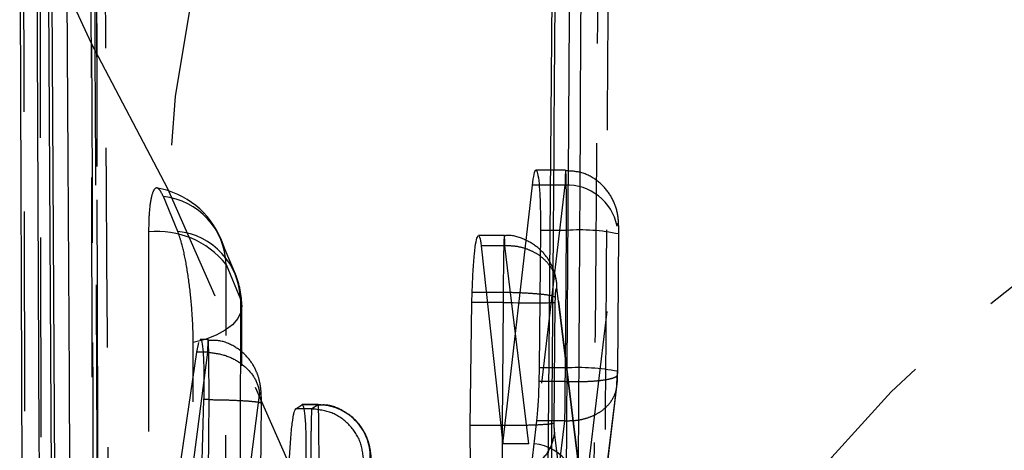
# Model space of a CAD drawing. Extents: x 35 to 288, y 10 to 210.
# Tile 29 of 37: x 262.46 to 267.17, y 194.21 to 196.26. Entities that reach past the tile are written whole.
import ezdxf

# ---------------------------------------------------------------- set-up
doc = ezdxf.new("R2010")
doc.units = 0
doc.header["$LTSCALE"] = 0.75
doc.linetypes.add('HIDDEN', pattern=[1.905, 1.27, -0.635])
doc.layers.get('0').update_dxf_attribs({"linetype": 'CONTINUOUS'})

msp = doc.modelspace()

# ---------------------------------------------------------------- linework, layer by layer
at = {"color": 7, "linetype": 'CONTINUOUS'}
for p, q in [((262.4614, 197.1226), (262.4935, 187.3124)), ((265.0079, 196.8987), (264.9545, 190.4985)), ((262.5978, 196.6406), (262.6419, 188.3985)), ((262.6602, 188.3985), (262.615, 196.6406)), ((264.7698, 194.2388), (264.9109, 195.4735)), ((264.949, 195.2578), (264.9431, 194.6009)), ((264.6658, 195.1838), (264.7698, 194.2388)), ((264.6221, 194.9131), (264.6231, 194.9615)), ((264.6903, 194.9615), (264.6231, 194.9615)), ((264.6141, 194.3258), (264.6221, 194.9131)), ((264.6956, 194.9131), (264.6221, 194.9131)), ((263.3075, 194.6764), (263.3166, 194.7228)), ((263.0529, 192.9215), (263.3075, 194.6764)), ((264.9431, 194.6009), (264.9419, 194.5362)), ((263.3401, 194.4496), (263.3208, 193.7601)), ((263.7801, 194.4055), (263.8095, 194.4252)), ((264.9304, 194.3489), (264.8423, 193.5966)), ((264.8938, 194.2388), (264.7698, 194.2388))]:
    msp.add_line(p, q, dxfattribs=at)
at = {"color": 7, "linetype": 'HIDDEN'}
for p, q in [((262.8047, 196.1506), (262.5403, 196.7207)), ((263.1691, 195.4559), (262.8047, 196.1506)), ((265.0696, 195.5444), (264.9279, 195.5444)), ((265.1266, 191.0221), (263.1691, 195.4559)), ((265.0664, 195.4735), (264.9201, 194.2379)), ((265.0664, 195.4735), (264.9429, 195.4735)), ((263.2165, 195.253), (263.148, 195.4187)), ((265.0738, 195.2578), (264.949, 195.2578)), ((265.0682, 194.6009), (265.0738, 195.2578)), ((265.1551, 193.9249), (265.3154, 195.2785)), ((264.7767, 195.2331), (264.6529, 195.2331)), ((265.3228, 195.2404), (265.3172, 194.5837)), ((265.3182, 194.5849), (265.3237, 195.2416)), ((264.7792, 195.1838), (264.6658, 195.1838)), ((264.7792, 195.1838), (264.7792, 195.1839)), ((264.8938, 194.2388), (264.7792, 195.1838)), ((263.447, 195.095), (263.5155, 194.9293)), ((265.1523, 193.9744), (265.0274, 195.0045)), ((264.7712, 194.9615), (264.6903, 194.9615)), ((264.7716, 194.9615), (264.7709, 194.9131)), ((264.7712, 194.9615), (264.7716, 194.9615)), ((265.0201, 194.9138), (265.0204, 194.9364)), ((265.0282, 194.971), (265.1551, 193.9249)), ((264.7709, 194.9131), (264.6956, 194.9131)), ((264.7711, 194.9131), (264.7662, 194.3258)), ((264.7711, 194.9131), (264.7709, 194.9131)), ((265.0152, 194.3378), (265.0201, 194.9138)), ((263.3617, 194.7362), (263.3243, 194.7362)), ((263.3586, 194.6764), (263.3368, 194.6764)), ((263.3587, 194.6763), (263.341, 194.5416)), ((263.3586, 194.6764), (263.3587, 194.6763)), ((265.0682, 194.6009), (264.9431, 194.6009)), ((265.3172, 194.5837), (265.3182, 194.5849)), ((265.068, 194.5362), (264.9419, 194.5362)), ((265.3149, 194.5387), (265.1982, 193.5703)), ((265.201, 193.5734), (265.3141, 194.5121)), ((263.3635, 192.615), (263.6077, 194.472)), ((263.3659, 194.4496), (263.3401, 194.4496)), ((263.3601, 193.7601), (263.3659, 194.4496)), ((263.3659, 194.4496), (263.3659, 194.4496)), ((263.6149, 194.4307), (263.6091, 193.7423)), ((263.6101, 193.7436), (263.6159, 194.4321)), ((263.8873, 194.4252), (263.8095, 194.4252)), ((263.8876, 194.4256), (263.8108, 194.4256)), ((263.8873, 194.4252), (263.8563, 194.4055)), ((263.8563, 194.4055), (263.8186, 194.4055)), ((263.8563, 194.4055), (263.8563, 194.4055)), ((264.7662, 194.3258), (264.7602, 194.3258)), ((264.7662, 194.3258), (264.7662, 194.3258)), ((265.0658, 194.3489), (264.9304, 194.3489)), ((264.9753, 193.5966), (265.0659, 194.3489)), ((265.0659, 194.3489), (265.0658, 194.3489)), ((265.1081, 193.5278), (265.0168, 194.2935))]:
    msp.add_line(p, q, dxfattribs=at)
at = {"color": 8, "linetype": 'CONTINUOUS'}
for p, q in [((264.9429, 195.4735), (264.9109, 195.4735)), ((263.3368, 194.6764), (263.3075, 194.6764)), ((263.341, 194.5416), (263.1279, 192.9207)), ((263.8186, 194.4055), (263.7801, 194.4055)), ((264.7602, 194.3258), (264.6141, 194.3258))]:
    msp.add_line(p, q, dxfattribs=at)
at = {"color": 7, "linetype": 'HIDDEN', "flags": 128}
for points in [[(262.4786, 196.776), (262.4804, 196.0644), (262.4875, 193.198), (262.5022, 187.5895)], [(262.8237, 187.4136), (262.822, 188.1302), (262.8153, 190.997), (262.803, 196.6012)], [(262.8281, 196.5154), (262.8294, 195.7987), (262.8348, 192.932), (262.8459, 187.3213)], [(262.5746, 187.1268), (262.5734, 187.8323), (262.5687, 190.6987), (262.5601, 196.3199)], [(263.0771, 195.2504), (263.077, 194.5339), (263.0768, 191.6679), (263.0764, 186.3393)], [(263.4916, 195.0492), (263.4437, 195.1652), (263.4231, 195.215)], [(263.4463, 186.1839), (263.4464, 186.9004), (263.4466, 189.7664), (263.447, 195.095)], [(263.5155, 194.9293), (263.5223, 194.8981), (263.5183, 194.8668), (263.5034, 194.8363), (263.4781, 194.8073), (263.4431, 194.7807), (263.3992, 194.7571), (263.3478, 194.7372), (263.2902, 194.7215)], [(263.5155, 194.9293), (263.5154, 194.2128), (263.5152, 191.3468), (263.5149, 186.0737)], [(263.5218, 186.0385), (263.5222, 192.2374), (263.5224, 194.8941)], [(263.2896, 185.8658), (263.2897, 186.5823), (263.2899, 189.4483), (263.2902, 194.7215)]]:
    msp.add_lwpolyline(points, dxfattribs=at)
at = {"color": 8, "linetype": 'CONTINUOUS', "flags": 128}
msp.add_lwpolyline([(264.7662, 194.2712), (264.7663, 194.234), (264.7664, 194.2072), (264.767, 194.1439), (264.7678, 194.0891), (264.7678, 194.0891), (264.7678, 194.0891)], dxfattribs=at)
at = {"color": 7, "linetype": 'HIDDEN'}
for centre, radius, start, end in [((268.0198, 196.2379), 5.2159, 102.5029, 180.9591), ((268.3722, 195.2605), 5.2068, 102.1528, 177.8498), ((270.3293, 190.8279), 5.2063, 102.1482, 177.8619), ((263.0479, 195.0599), 0.406, 22.4562, 79.9195), ((265.0769, 195.2304), 0.2433, 11.3927, 92.4729), ((263.1132, 195.0867), 0.3339, 1.4329, 84.0168), ((265.1358, 194.3521), 0.9078, 78.1157, 93.921), ((263.1198, 194.8341), 0.4185, 38.5719, 95.8539), ((263.1817, 194.9209), 0.3339, 1.4329, 84.0171), ((263.1164, 194.8941), 0.406, 359.9964, 22.456), ((265.1251, 193.5289), 1.0735, 79.6388, 93.0394), ((263.8856, 194.1744), 0.2508, 359.5049, 89.6019)]:
    msp.add_arc(centre, radius, start, end, dxfattribs=at)
for centre, major_axis, ratio, start_param, end_param in [((264.771, 194.9171), (0.25, -0.003), 0.016251, 4.712918, 6.195419), ((265.0634, 194.584), (0.0007, 0.3039), 0.015589, 4.554347, 4.767956), ((265.3123, 194.5815), (0.0007, 0.0555), 0.087903, 3.833228, 4.549786), ((265.3125, 194.5807), (0.0007, 0.0539), 0.087903, 4.559587, 4.769103), ((265.0633, 194.5848), (0.0007, 0.3055), 0.01597, 3.830286, 4.55259), ((264.9061, 193.9283), (-0.0005, 0.3102), 0.802906, 4.700492, 6.225267)]:
    msp.add_ellipse(centre, major_axis=major_axis, ratio=ratio, start_param=start_param, end_param=end_param, dxfattribs=at)
at = {"color": 7, "linetype": 'CONTINUOUS'}
for points, knots in [([(265.1482, 197.5621), (265.1406, 196.1329), (265.1253, 193.2871), (265.1069, 190.4416), (265.0977, 189.0252)], [0, 0, 0, 0, 0.502233, 1, 1, 1, 1]), ([(265.0439, 190.0361), (265.0449, 190.1712), (265.0502, 190.8466), (265.0688, 193.3213), (265.0839, 195.661), (265.0954, 197.4603)], [0, 0, 0, 0, 0.054586, 0.272931, 1, 1, 1, 1]), ([(262.5846, 187.8142), (262.5758, 189.669), (262.5607, 192.8685), (262.5467, 196.0693), (262.5409, 197.4145)], [0, 0, 0, 0, 0.579719, 1, 1, 1, 1]), ([(264.9719, 190.4976), (264.9719, 190.4979), (264.9809, 191.5654), (264.9999, 193.6991), (265.0157, 195.8327), (265.0237, 196.899), (265.0237, 196.8992)], [0, 0, 0, 0, 0.000156, 0.50028, 0.999922, 1, 1, 1, 1]), ([(262.7318, 189.1802), (262.7314, 189.2463), (262.7279, 189.7902), (262.713, 192.1897), (262.6992, 194.5231), (262.6882, 196.3787)], [0, 0, 0, 0, 0.027574, 0.226656, 1, 1, 1, 1]), ([(264.9109, 195.4735), (264.9135, 195.4929), (264.9187, 195.5318), (264.9275, 195.5499), (264.9358, 195.5349), (264.9427, 195.4857), (264.9475, 195.4088), (264.9494, 195.3279), (264.9491, 195.2759), (264.949, 195.2578)], [0, 0, 0, 0, 0.153315, 0.306616, 0.459076, 0.614736, 0.766703, 0.918761, 1, 1, 1, 1]), ([(264.6231, 194.9615), (264.6243, 194.9955), (264.6268, 195.0634), (264.6335, 195.1481), (264.6416, 195.2105), (264.6475, 195.2244), (264.6504, 195.2314)], [0, 0, 0, 0, 0.2499591, 0.4999021, 0.7500204, 1, 1, 1, 1]), ([(264.6529, 195.2294), (264.6549, 195.2294), (264.6598, 195.2295), (264.6636, 195.2008), (264.6658, 195.1838)], [0, 0, 0, 0, 0.406832, 1, 1, 1, 1]), ([(263.3243, 194.7343), (263.3247, 194.7349), (263.328, 194.7404), (263.3332, 194.7176), (263.3389, 194.6655), (263.3416, 194.5837), (263.3415, 194.507), (263.3404, 194.4613), (263.3401, 194.4496)], [0, 0, 0, 0, 0.02808, 0.253016, 0.476895, 0.700103, 0.923313, 1, 1, 1, 1]), ([(264.9419, 194.5362), (264.9408, 194.5029), (264.9384, 194.4362), (264.9336, 194.3774), (264.9307, 194.3521), (264.9304, 194.3489)], [0, 0, 0, 0, 0.466126, 0.932218, 1, 1, 1, 1]), ([(263.8095, 194.4252), (263.8122, 194.4237), (263.8177, 194.4209), (263.8241, 194.3742), (263.828, 194.3019), (263.8291, 194.2197), (263.8281, 194.1644), (263.8277, 194.1425)], [0, 0, 0, 0, 0.215106, 0.430226, 0.644893, 0.859403, 1, 1, 1, 1]), ([(263.7477, 194.0891), (263.7488, 194.1231), (263.751, 194.191), (263.7575, 194.2839), (263.7656, 194.3559), (263.7735, 194.3962), (263.7782, 194.4029), (263.7801, 194.4055)], [0, 0, 0, 0, 0.215137, 0.430249, 0.645845, 0.861596, 1, 1, 1, 1]), ([(264.621, 194.0891), (264.6197, 194.1043), (264.6164, 194.1408), (264.6136, 194.2224), (264.6139, 194.2912), (264.6141, 194.3258)], [0, 0, 0, 0, 0.26232, 0.6296635, 1, 1, 1, 1])]:
    msp.add_open_spline(points, degree=3, knots=knots, dxfattribs=at)
at = {"color": 7, "linetype": 'HIDDEN'}
for points, knots in [([(265.2269, 190.0214), (265.228, 190.1565), (265.2335, 190.8319), (265.253, 193.3067), (265.2688, 195.6464), (265.2809, 197.4457)], [0, 0, 0, 0, 0.054587, 0.272933, 1, 1, 1, 1]), ([(265.2274, 197.1027), (265.219, 195.9717), (265.2021, 193.7053), (265.1822, 191.439), (265.1722, 190.3036)], [0, 0, 0, 0, 0.499048, 1, 1, 1, 1]), ([(262.9146, 188.9837), (262.9139, 189.0962), (262.9103, 189.6864), (262.895, 192.2146), (262.8811, 194.6302), (262.87, 196.5681)], [0, 0, 0, 0, 0.044497, 0.233463, 1, 1, 1, 1]), ([(262.8471, 187.3078), (262.8449, 188.3717), (262.8385, 191.4359), (262.8334, 194.5001), (262.8301, 196.5003)], [0, 0, 0, 0, 0.347219, 1, 1, 1, 1]), ([(262.8188, 196.4261), (262.8189, 196.4074), (262.8215, 195.9111), (262.8343, 193.5038), (262.8475, 191.0874), (262.8585, 189.1487), (262.8587, 189.121)], [0, 0, 0, 0, 0.007654, 0.203846, 0.988613, 1, 1, 1, 1]), ([(262.8047, 196.1506), (262.8103, 194.3772), (262.8209, 191.0648), (262.832, 187.7512), (262.8371, 186.2116)], [0, 0, 0, 0, 0.535379, 1, 1, 1, 1]), ([(265.0738, 195.2578), (265.0738, 195.2578), (265.0738, 195.2917), (265.0737, 195.3594), (265.0731, 195.4454), (265.0719, 195.5104), (265.0706, 195.5451), (265.0689, 195.5464), (265.0674, 195.518), (265.0667, 195.4863), (265.0664, 195.4735), (265.0664, 195.4735)], [0, 0, 0, 0, 0.000089, 0.151775, 0.30456, 0.446804, 0.60634, 0.753023, 0.908934, 0.999907, 1, 1, 1, 1]), ([(265.3229, 195.2532), (265.323, 195.268), (265.323, 195.3093), (265.3122, 195.3704), (265.2765, 195.4425), (265.2199, 195.4995), (265.1475, 195.5384), (265.0944, 195.5408), (265.0698, 195.542)], [0, 0, 0, 0, 0.102954, 0.286903, 0.45525, 0.639346, 0.832634, 1, 1, 1, 1]), ([(263.148, 195.4187), (263.1413, 195.4323), (263.1265, 195.4623), (263.1056, 195.4624), (263.0886, 195.4204), (263.0787, 195.3453), (263.0776, 195.2792), (263.0771, 195.2504)], [0, 0, 0, 0, 0.180182, 0.397502, 0.614817, 0.832129, 1, 1, 1, 1]), ([(265.3154, 195.2785), (265.3157, 195.2806), (265.3164, 195.2865), (265.3179, 195.2916), (265.3195, 195.2911), (265.321, 195.285), (265.3221, 195.2734), (265.3228, 195.2582), (265.3228, 195.2463), (265.3228, 195.2404)], [0, 0, 0, 0, 0.089896, 0.24834, 0.399019, 0.557201, 0.703555, 0.851736, 1, 1, 1, 1]), ([(263.2902, 194.7215), (263.2902, 194.722), (263.2902, 194.7614), (263.2873, 194.8473), (263.2752, 194.9811), (263.2567, 195.1057), (263.236, 195.1993), (263.2222, 195.2373), (263.2165, 195.253)], [0, 0, 0, 0, 0.00308, 0.215174, 0.427266, 0.639359, 0.85145, 1, 1, 1, 1]), ([(264.7792, 195.1839), (264.7791, 195.1866), (264.7787, 195.2075), (264.7776, 195.2348), (264.7759, 195.2348), (264.7742, 195.1968), (264.7727, 195.1302), (264.7718, 195.0478), (264.7712, 194.9881), (264.7712, 194.9615), (264.7712, 194.9615)], [0, 0, 0, 0, 0.024968, 0.190487, 0.374641, 0.541517, 0.705744, 0.869773, 0.999903, 1, 1, 1, 1]), ([(265.0271, 195.0063), (265.0271, 195.0068), (265.0266, 195.0108), (265.0245, 195.0242), (265.0172, 195.0583), (264.9952, 195.1128), (264.9456, 195.1736), (264.8748, 195.2167), (264.813, 195.2375), (264.7798, 195.2318), (264.7762, 195.2312)], [0, 0, 0, 0, 0.006089, 0.046339, 0.10823, 0.303562, 0.506957, 0.729208, 0.970345, 1, 1, 1, 1]), ([(265.0282, 194.971), (265.0282, 194.9853), (265.0282, 195.0138), (265.0152, 195.0549), (264.9931, 195.0927), (264.962, 195.1256), (264.9233, 195.1523), (264.8787, 195.1715), (264.83, 195.1832), (264.7961, 195.1836), (264.7792, 195.1839)], [0, 0, 0, 0, 0.125003, 0.250002, 0.375, 0.499999, 0.625001, 0.75, 0.875001, 1, 1, 1, 1]), ([(265.0204, 194.9364), (265.0205, 194.939), (265.0208, 194.9477), (265.0217, 194.961), (265.0232, 194.9732), (265.0249, 194.98), (265.0266, 194.9801), (265.0277, 194.9752), (265.0281, 194.9715), (265.0282, 194.971)], [0, 0, 0, 0, 0.0779115, 0.2564182, 0.4326109, 0.608921, 0.8015385, 0.9749241, 1, 1, 1, 1]), ([(265.0204, 194.9364), (265.0202, 194.9367), (265.0191, 194.9381), (265.0125, 194.9426), (264.9874, 194.9487), (264.9306, 194.9547), (264.8559, 194.9593), (264.7997, 194.9608), (264.7716, 194.9615)], [0, 0, 0, 0, 0.0186932, 0.092151, 0.3193083, 0.5462605, 0.7731312, 1, 1, 1, 1]), ([(263.3659, 194.4496), (263.3659, 194.4497), (263.3659, 194.4577), (263.3659, 194.4998), (263.3657, 194.5743), (263.3651, 194.6409), (263.3642, 194.693), (263.3631, 194.7296), (263.3615, 194.7414), (263.3599, 194.7213), (263.359, 194.6907), (263.3586, 194.6764), (263.3586, 194.6764)], [0, 0, 0, 0, 0.000093, 0.03712, 0.193809, 0.353327, 0.413449, 0.570602, 0.727653, 0.883238, 0.999903, 1, 1, 1, 1]), ([(263.6156, 194.4387), (263.6156, 194.4473), (263.6157, 194.4775), (263.6124, 194.5198), (263.5961, 194.5822), (263.5606, 194.6447), (263.5, 194.6998), (263.4284, 194.7334), (263.3804, 194.7326), (263.3616, 194.7323)], [0, 0, 0, 0, 0.058119, 0.20202, 0.330699, 0.488273, 0.679437, 0.875066, 1, 1, 1, 1]), ([(263.3587, 194.6763), (263.3867, 194.6727), (263.4428, 194.6657), (263.5174, 194.6275), (263.5741, 194.5739), (263.597, 194.5275), (263.6056, 194.4933), (263.6068, 194.4812), (263.6077, 194.472)], [0, 0, 0, 0, 0.2205152, 0.4410271, 0.661546, 0.8820608, 0.9099029, 1, 1, 1, 1]), ([(265.068, 194.5362), (265.0853, 194.5358), (265.1197, 194.5351), (265.1692, 194.5363), (265.2144, 194.539), (265.2533, 194.5434), (265.2844, 194.5492), (265.306, 194.5561), (265.3183, 194.564), (265.3175, 194.5696), (265.317, 194.5724)], [0, 0, 0, 0, 0.125007, 0.250012, 0.375016, 0.500016, 0.625018, 0.750012, 0.875008, 1, 1, 1, 1]), ([(265.314, 194.5117), (265.3146, 194.5168), (265.3166, 194.535), (265.3174, 194.555), (265.3179, 194.5694)], [0, 0, 0, 0, 0.276651, 1, 1, 1, 1]), ([(265.3179, 194.5686), (265.3179, 194.5699), (265.3181, 194.5754), (265.3182, 194.5808), (265.3182, 194.5849)], [0, 0, 0, 0, 0.250619, 1, 1, 1, 1]), ([(265.0659, 194.3489), (265.0827, 194.3489), (265.1162, 194.3488), (265.1645, 194.3585), (265.2088, 194.3752), (265.2473, 194.3989), (265.2784, 194.4283), (265.3007, 194.4624), (265.3142, 194.4996), (265.3147, 194.5257), (265.3149, 194.5387)], [0, 0, 0, 0, 0.124999, 0.249999, 0.374999, 0.499998, 0.624996, 0.750001, 0.874996, 1, 1, 1, 1]), ([(263.6077, 194.472), (263.6081, 194.4745), (263.6089, 194.4802), (263.6105, 194.4838), (263.6121, 194.4817), (263.6132, 194.4751), (263.6141, 194.4656), (263.6147, 194.4533), (263.6149, 194.4397), (263.6149, 194.432), (263.6149, 194.4307)], [0, 0, 0, 0, 0.117096, 0.273359, 0.429258, 0.585227, 0.64524, 0.806209, 0.96707, 1, 1, 1, 1]), ([(263.3659, 194.4496), (263.394, 194.4492), (263.4502, 194.4484), (263.525, 194.4452), (263.582, 194.4409), (263.6106, 194.4363), (263.6169, 194.4329), (263.6153, 194.4312), (263.6149, 194.4307)], [0, 0, 0, 0, 0.203221, 0.406447, 0.609667, 0.81288, 0.946281, 1, 1, 1, 1]), ([(263.8913, 194.1425), (263.8913, 194.1425), (263.8913, 194.176), (263.8913, 194.2435), (263.8907, 194.3312), (263.8895, 194.3954), (263.8886, 194.4237), (263.8873, 194.4264), (263.8873, 194.4252), (263.8873, 194.4252)], [0, 0, 0, 0, 0.000128, 0.214664, 0.433225, 0.652248, 0.869112, 0.999873, 1, 1, 1, 1]), ([(264.1409, 194.131), (264.141, 194.1412), (264.1412, 194.1756), (264.1365, 194.2209), (264.1162, 194.2839), (264.0765, 194.3472), (264.0068, 194.4006), (263.9364, 194.4272), (263.8972, 194.4231), (263.8877, 194.4221)], [0, 0, 0, 0, 0.069137, 0.232943, 0.347421, 0.512837, 0.733361, 0.935801, 1, 1, 1, 1]), ([(263.8563, 194.4055), (263.856, 194.4031), (263.8552, 194.3966), (263.854, 194.357), (263.8527, 194.2841), (263.8518, 194.1911), (263.8515, 194.1227), (263.8515, 194.0891), (263.8515, 194.0891)], [0, 0, 0, 0, 0.131106, 0.350834, 0.569141, 0.784684, 0.999872, 1, 1, 1, 1]), ([(264.1053, 194.1525), (264.1018, 194.1855), (264.0948, 194.2513), (264.0373, 194.3349), (263.9548, 194.3936), (263.8891, 194.4015), (263.8563, 194.4055)], [0, 0, 0, 0, 0.25, 0.5, 0.749999, 1, 1, 1, 1]), ([(265.0152, 194.3378), (265.0143, 194.3373), (265.0097, 194.3349), (264.9842, 194.3311), (264.9254, 194.3276), (264.8505, 194.3256), (264.7943, 194.3257), (264.7662, 194.3258)], [0, 0, 0, 0, 0.0640802, 0.3172731, 0.5448479, 0.7724251, 1, 1, 1, 1]), ([(264.7662, 194.3258), (264.7662, 194.3258), (264.7662, 194.3072), (264.7662, 194.2892), (264.7662, 194.2712)], [0, 0, 0, 0, 0.001078, 1, 1, 1, 1]), ([(265.0168, 194.2935), (265.0165, 194.2966), (265.0159, 194.3028), (265.0155, 194.3128), (265.0152, 194.3243), (265.0152, 194.332), (265.0152, 194.3378)], [0, 0, 0, 0, 0.285632, 0.560335, 0.667059, 1, 1, 1, 1]), ([(265.0168, 194.2935), (265.0113, 194.2676), (265.0002, 194.2158), (264.9556, 194.1584), (264.9167, 194.1385), (264.905, 194.1326)], [0, 0, 0, 0, 0.411783, 0.823565, 1, 1, 1, 1])]:
    msp.add_open_spline(points, degree=3, knots=knots, dxfattribs=at)

doc.saveas('drawing.dxf')
